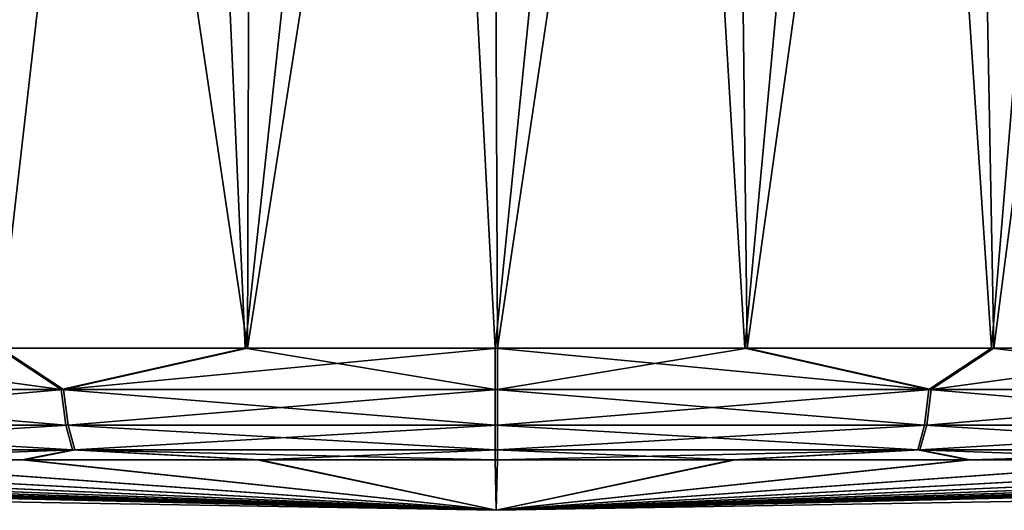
# Model space of a CAD drawing. Header units: metres. Extents: x -240 to 45, y -77 to 27.
# Tile 169 of 256: x 15.23 to 24.05, y -77.4 to -73. Entities that reach past the tile are written whole.
import ezdxf

# ---------------------------------------------------------------- set-up
doc = ezdxf.new("R2010")
doc.units = ezdxf.units.M
doc.layers.add('solid_MASSBILD_K_E_SW0001', color=7, linetype='CONTINUOUS')

msp = doc.modelspace()

# ---------------------------------------------------------------- linework, layer by layer
at = {"layer": 'solid_MASSBILD_K_E_SW0001'}
for points in [[(16.626923, -62.049999, 121.392563), (14.530299, -62.049999, 120.972717), (15.039165, -75.947678, 121.096176)], [(16.626923, -62.049999, 121.392563), (15.039165, -75.947678, 121.096176), (17.250093, -75.947678, 121.473045)], [(17.271328, -75.947678, 81.724564), (15.059999, -75.947678, 82.099068), (15.205809, -62.049999, 82.066444)], [(17.271328, -75.947678, 81.724564), (15.205809, -62.049999, 82.066444), (17.315742, -62.049999, 81.719635)], [(18.756384, -62.049999, 121.586174), (16.626923, -62.049999, 121.392563), (17.250093, -75.947678, 121.473045)], [(18.756384, -62.049999, 121.586174), (17.250093, -75.947678, 121.473045), (19.489315, -75.947678, 121.599998)], [(17.271328, -75.947678, 81.724564), (17.315742, -62.049999, 81.719635), (19.450644, -62.049999, 81.60006)], [(19.510685, -75.947678, 81.600006), (17.271328, -75.947678, 81.724564), (19.450644, -62.049999, 81.60006)], [(20.894348, -62.049999, 121.551338), (18.756384, -62.049999, 121.586174), (19.489315, -75.947678, 121.599998)], [(19.510685, -75.947678, 81.600006), (19.450644, -62.049999, 81.60006), (21.586107, -62.049999, 81.709091)], [(20.894348, -62.049999, 121.551338), (19.489315, -75.947678, 121.599998), (21.728672, -75.947678, 121.475441)], [(21.749907, -75.947678, 81.726952), (19.510685, -75.947678, 81.600006), (21.586107, -62.049999, 81.709091)], [(23.016373, -62.049999, 121.288452), (20.894348, -62.049999, 121.551338), (21.728672, -75.947678, 121.475441)], [(21.749907, -75.947678, 81.726952), (21.586107, -62.049999, 81.709091), (23.697727, -62.049999, 82.045486)], [(23.016373, -62.049999, 121.288452), (21.728672, -75.947678, 121.475441), (23.940002, -75.947678, 121.100929)], [(23.960835, -75.947678, 82.103821), (21.749907, -75.947678, 81.726952), (23.697727, -62.049999, 82.045486)], [(25.098204, -62.049999, 120.800522), (23.016373, -62.049999, 121.288452), (23.940002, -75.947678, 121.100929)], [(23.960835, -75.947678, 82.103821), (23.697727, -62.049999, 82.045486), (25.761366, -62.049999, 82.605385)], [(25.098204, -62.049999, 120.800522), (23.940002, -75.947678, 121.100929), (26.095495, -75.947678, 120.481194)], [(26.115665, -75.947678, 82.725868), (23.960835, -75.947678, 82.103821), (25.761366, -62.049999, 82.605385)], [(15.601671, -76.318619, 121.143654), (12.884336, -75.947678, 120.474136), (11.8638, -76.318619, 120.007599)], [(11.883471, -76.318619, 83.18425), (15.059999, -75.947678, 82.099068), (15.622555, -76.318619, 82.052193)], [(15.601671, -76.318619, 121.143654), (15.039165, -75.947678, 121.096176), (12.884336, -75.947678, 120.474136)], [(15.601671, -76.318619, 121.143654), (17.250093, -75.947678, 121.473045), (15.039165, -75.947678, 121.096176)], [(15.622555, -76.318619, 82.052193), (15.059999, -75.947678, 82.099068), (17.271328, -75.947678, 81.724564)], [(19.489353, -76.318619, 121.528648), (17.250093, -75.947678, 121.473045), (15.601671, -76.318619, 121.143654)], [(15.622555, -76.318619, 82.052193), (17.271328, -75.947678, 81.724564), (19.510685, -75.947678, 81.600006)], [(15.622555, -76.318619, 82.052193), (19.510685, -75.947678, 81.600006), (19.510647, -76.318619, 81.671349)], [(19.489353, -76.318619, 121.528648), (19.489315, -75.947678, 121.599998), (17.250093, -75.947678, 121.473045)], [(23.377445, -76.318619, 121.147804), (21.728672, -75.947678, 121.475441), (19.489315, -75.947678, 121.599998)], [(23.377445, -76.318619, 121.147804), (19.489315, -75.947678, 121.599998), (19.489353, -76.318619, 121.528648)], [(19.510647, -76.318619, 81.671349), (19.510685, -75.947678, 81.600006), (21.749907, -75.947678, 81.726952)], [(19.510647, -76.318619, 81.671349), (21.749907, -75.947678, 81.726952), (23.398329, -76.318619, 82.056351)], [(23.377445, -76.318619, 121.147804), (23.940002, -75.947678, 121.100929), (21.728672, -75.947678, 121.475441)], [(23.398329, -76.318619, 82.056351), (21.749907, -75.947678, 81.726952), (23.960835, -75.947678, 82.103821)], [(27.116529, -76.318619, 120.015747), (23.940002, -75.947678, 121.100929), (23.377445, -76.318619, 121.147804)], [(23.398329, -76.318619, 82.056351), (23.960835, -75.947678, 82.103821), (26.115665, -75.947678, 82.725868)], [(23.398329, -76.318619, 82.056351), (26.115665, -75.947678, 82.725868), (27.1362, -76.318619, 83.192398)], [(27.116529, -76.318619, 120.015747), (26.095495, -75.947678, 120.481194), (23.940002, -75.947678, 121.100929)], [(15.601671, -76.318619, 121.143654), (11.8638, -76.318619, 120.007599), (15.641703, -76.637466, 120.942963)], [(11.8638, -76.318619, 120.007599), (11.942215, -76.637466, 119.818573), (15.641703, -76.637466, 120.942963)], [(11.883471, -76.318619, 83.18425), (15.622555, -76.318619, 82.052193), (11.961684, -76.637466, 83.37336)], [(15.622555, -76.318619, 82.052193), (15.662372, -76.637466, 82.25293), (11.961684, -76.637466, 83.37336)], [(15.601671, -76.318619, 121.143654), (15.641703, -76.637466, 120.942963), (19.489464, -76.637466, 121.324005)], [(19.489353, -76.318619, 121.528648), (15.601671, -76.318619, 121.143654), (19.489464, -76.637466, 121.324005)], [(15.622555, -76.318619, 82.052193), (19.510647, -76.318619, 81.671349), (15.662372, -76.637466, 82.25293)], [(19.510647, -76.318619, 81.671349), (19.510536, -76.637466, 81.875992), (15.662372, -76.637466, 82.25293)], [(23.377445, -76.318619, 121.147804), (19.489353, -76.318619, 121.528648), (23.337629, -76.637466, 120.947075)], [(19.489353, -76.318619, 121.528648), (19.489464, -76.637466, 121.324005), (23.337629, -76.637466, 120.947075)], [(19.510647, -76.318619, 81.671349), (23.398329, -76.318619, 82.056351), (19.510536, -76.637466, 81.875992)], [(23.398329, -76.318619, 82.056351), (23.358297, -76.637466, 82.257042), (19.510536, -76.637466, 81.875992)], [(23.377445, -76.318619, 121.147804), (23.337629, -76.637466, 120.947075), (27.038317, -76.637466, 119.826637)], [(27.1362, -76.318619, 83.192398), (27.057785, -76.637466, 83.381424), (23.358297, -76.637466, 82.257042)], [(23.398329, -76.318619, 82.056351), (27.1362, -76.318619, 83.192398), (23.358297, -76.637466, 82.257042)], [(27.116529, -76.318619, 120.015747), (23.377445, -76.318619, 121.147804), (27.038317, -76.637466, 119.826637)], [(15.641703, -76.637466, 120.942963), (11.942215, -76.637466, 119.818573), (15.702064, -76.857292, 120.64035)], [(11.942215, -76.637466, 119.818573), (12.060452, -76.857292, 119.533554), (15.702064, -76.857292, 120.64035)], [(11.961684, -76.637466, 83.37336), (15.662372, -76.637466, 82.25293), (12.079617, -76.857292, 83.658508)], [(15.662372, -76.637466, 82.25293), (15.722408, -76.857292, 82.555603), (12.079617, -76.857292, 83.658508)], [(19.489464, -76.637466, 121.324005), (15.641703, -76.637466, 120.942963), (19.489628, -76.857292, 121.015434)], [(15.641703, -76.637466, 120.942963), (15.702064, -76.857292, 120.64035), (19.489628, -76.857292, 121.015434)], [(15.662372, -76.637466, 82.25293), (19.510536, -76.637466, 81.875992), (15.722408, -76.857292, 82.555603)], [(19.510536, -76.637466, 81.875992), (19.510372, -76.857292, 82.184563), (15.722408, -76.857292, 82.555603)], [(23.337629, -76.637466, 120.947075), (19.489464, -76.637466, 121.324005), (23.277592, -76.857292, 120.644402)], [(19.489464, -76.637466, 121.324005), (19.489628, -76.857292, 121.015434), (23.277592, -76.857292, 120.644402)], [(19.510536, -76.637466, 81.875992), (23.358297, -76.637466, 82.257042), (19.510372, -76.857292, 82.184563)], [(23.358297, -76.637466, 82.257042), (23.297937, -76.857292, 82.559647), (19.510372, -76.857292, 82.184563)], [(23.337629, -76.637466, 120.947075), (23.277592, -76.857292, 120.644402), (26.920383, -76.857292, 119.541496)], [(23.358297, -76.637466, 82.257042), (27.057785, -76.637466, 83.381424), (23.297937, -76.857292, 82.559647)], [(27.057785, -76.637466, 83.381424), (26.939548, -76.857292, 83.666443), (23.297937, -76.857292, 82.559647)], [(27.038317, -76.637466, 119.826637), (23.337629, -76.637466, 120.947075), (26.920383, -76.857292, 119.541496)], [(15.702064, -76.857292, 120.64035), (12.060452, -76.857292, 119.533554), (15.251586, -76.946541, 120.167786)], [(12.060452, -76.857292, 119.533554), (13.199367, -76.946541, 119.575363), (15.251586, -76.946541, 120.167786)], [(12.079617, -76.857292, 83.658508), (15.722408, -76.857292, 82.555603), (13.218575, -76.946541, 83.617912)], [(15.722408, -76.857292, 82.555603), (15.271427, -76.946541, 83.027679), (13.218575, -76.946541, 83.617912)], [(15.702064, -76.857292, 120.64035), (15.251586, -76.946541, 120.167786), (17.357233, -76.946541, 120.526711)], [(15.722408, -76.857292, 82.555603), (17.377455, -76.946541, 82.671013), (15.271427, -76.946541, 83.027679)], [(19.489628, -76.857292, 121.015434), (15.702064, -76.857292, 120.64035), (19.489824, -76.946541, 120.647614)], [(15.702064, -76.857292, 120.64035), (17.357233, -76.946541, 120.526711), (19.489824, -76.946541, 120.647614)], [(15.722408, -76.857292, 82.555603), (19.510372, -76.857292, 82.184563), (17.377455, -76.946541, 82.671013)], [(19.510372, -76.857292, 82.184563), (19.510176, -76.946541, 82.552383), (17.377455, -76.946541, 82.671013)], [(23.277592, -76.857292, 120.644402), (19.489628, -76.857292, 121.015434), (21.622545, -76.946541, 120.528992)], [(19.489628, -76.857292, 121.015434), (19.489824, -76.946541, 120.647614), (21.622545, -76.946541, 120.528992)], [(19.510372, -76.857292, 82.184563), (23.297937, -76.857292, 82.559647), (19.510176, -76.946541, 82.552383)], [(23.297937, -76.857292, 82.559647), (21.642767, -76.946541, 82.673294), (19.510176, -76.946541, 82.552383)], [(23.277592, -76.857292, 120.644402), (21.622545, -76.946541, 120.528992), (23.728573, -76.946541, 120.172318)], [(23.297937, -76.857292, 82.559647), (23.748413, -76.946541, 83.032211), (21.642767, -76.946541, 82.673294)], [(26.920383, -76.857292, 119.541496), (23.277592, -76.857292, 120.644402), (25.781424, -76.946541, 119.582085)], [(23.277592, -76.857292, 120.644402), (23.728573, -76.946541, 120.172318), (25.781424, -76.946541, 119.582085)], [(23.297937, -76.857292, 82.559647), (26.939548, -76.857292, 83.666443), (23.748413, -76.946541, 83.032211)], [(26.939548, -76.857292, 83.666443), (25.800632, -76.946541, 83.624634), (23.748413, -76.946541, 83.032211)], [(0.571012, -76.946541, 103.722542), (0.452384, -76.946541, 101.589821), (19.5, -77.400314, 101.599998)], [(0.452384, -76.946541, 101.589821), (0.57329, -76.946541, 99.45723), (19.5, -77.400314, 101.599998)], [(0.927683, -76.946541, 105.828575), (0.571012, -76.946541, 103.722542), (19.5, -77.400314, 101.599998)], [(0.57329, -76.946541, 99.45723), (0.932211, -76.946541, 97.351585), (19.5, -77.400314, 101.599998)], [(1.517912, -76.946541, 107.881424), (0.927683, -76.946541, 105.828575), (19.5, -77.400314, 101.599998)], [(0.932211, -76.946541, 97.351585), (1.524633, -76.946541, 95.29937), (19.5, -77.400314, 101.599998)], [(2.334276, -76.946541, 109.855286), (1.517912, -76.946541, 107.881424), (19.5, -77.400314, 101.599998)], [(1.524633, -76.946541, 95.29937), (2.343106, -76.946541, 93.326378), (19.5, -77.400314, 101.599998)], [(3.366509, -76.946541, 111.725327), (2.334276, -76.946541, 109.855286), (19.5, -77.400314, 101.599998)], [(2.343106, -76.946541, 93.326378), (3.377336, -76.946541, 91.457443), (19.5, -77.400314, 101.599998)], [(4.60163, -76.946541, 113.46804), (3.366509, -76.946541, 111.725327), (19.5, -77.400314, 101.599998)], [(3.377336, -76.946541, 91.457443), (4.614318, -76.946541, 89.716049), (19.5, -77.400314, 101.599998)], [(4.60163, -76.946541, 113.46804), (19.5, -77.400314, 101.599998), (12.760141, -77.28685, 108.332664)], [(4.614318, -76.946541, 89.716049), (6.038496, -76.946541, 88.124107), (19.5, -77.400314, 101.599998)], [(7.61605, -76.946541, 116.48568), (6.024106, -76.946541, 115.061501), (19.5, -77.400314, 101.599998)], [(19.5, -77.400314, 101.599998), (6.024106, -76.946541, 115.061501), (12.760141, -77.28685, 108.332664)], [(6.038496, -76.946541, 88.124107), (7.631961, -76.946541, 86.70163), (19.5, -77.400314, 101.599998)], [(9.357441, -76.946541, 117.722664), (7.61605, -76.946541, 116.48568), (19.5, -77.400314, 101.599998)], [(7.631961, -76.946541, 86.70163), (9.374673, -76.946541, 85.466507), (19.5, -77.400314, 101.599998)], [(11.226381, -76.946541, 118.756897), (9.357441, -76.946541, 117.722664), (19.5, -77.400314, 101.599998)], [(9.374673, -76.946541, 85.466507), (11.244717, -76.946541, 84.434273), (19.5, -77.400314, 101.599998)], [(13.199367, -76.946541, 119.575363), (11.226381, -76.946541, 118.756897), (19.5, -77.400314, 101.599998)], [(11.244717, -76.946541, 84.434273), (13.218575, -76.946541, 83.617912), (19.5, -77.400314, 101.599998)], [(15.251586, -76.946541, 120.167786), (13.199367, -76.946541, 119.575363), (19.5, -77.400314, 101.599998)], [(13.218575, -76.946541, 83.617912), (15.271427, -76.946541, 83.027679), (19.5, -77.400314, 101.599998)], [(17.357233, -76.946541, 120.526711), (15.251586, -76.946541, 120.167786), (19.5, -77.400314, 101.599998)], [(15.271427, -76.946541, 83.027679), (17.377455, -76.946541, 82.671013), (19.5, -77.400314, 101.599998)], [(19.489824, -76.946541, 120.647614), (17.357233, -76.946541, 120.526711), (19.5, -77.400314, 101.599998)], [(17.377455, -76.946541, 82.671013), (19.510176, -76.946541, 82.552383), (19.5, -77.400314, 101.599998)], [(21.622545, -76.946541, 120.528992), (19.489824, -76.946541, 120.647614), (19.5, -77.400314, 101.599998)], [(34.398369, -76.946541, 89.731964), (35.633492, -76.946541, 91.47467), (19.5, -77.400314, 101.599998)], [(35.633492, -76.946541, 91.47467), (36.665726, -76.946541, 93.344719), (19.5, -77.400314, 101.599998)], [(36.665726, -76.946541, 93.344719), (37.48209, -76.946541, 95.318573), (19.5, -77.400314, 101.599998)], [(38.072315, -76.946541, 97.371429), (38.428989, -76.946541, 99.477455), (19.5, -77.400314, 101.599998)], [(37.48209, -76.946541, 95.318573), (38.072315, -76.946541, 97.371429), (19.5, -77.400314, 101.599998)], [(38.547615, -76.946541, 101.610176), (38.426708, -76.946541, 103.742767), (19.5, -77.400314, 101.599998)], [(38.428989, -76.946541, 99.477455), (38.547615, -76.946541, 101.610176), (19.5, -77.400314, 101.599998)], [(38.067787, -76.946541, 105.848412), (37.475368, -76.946541, 107.900635), (19.5, -77.400314, 101.599998)], [(37.475368, -76.946541, 107.900635), (36.656895, -76.946541, 109.873619), (19.5, -77.400314, 101.599998)], [(35.622665, -76.946541, 111.742561), (34.385681, -76.946541, 113.483948), (19.5, -77.400314, 101.599998)], [(34.385681, -76.946541, 113.483948), (32.961502, -76.946541, 115.075897), (19.5, -77.400314, 101.599998)], [(32.961502, -76.946541, 115.075897), (31.368038, -76.946541, 116.498367), (19.5, -77.400314, 101.599998)], [(31.368038, -76.946541, 116.498367), (29.625326, -76.946541, 117.73349), (19.5, -77.400314, 101.599998)], [(29.625326, -76.946541, 117.73349), (27.755283, -76.946541, 118.765724), (19.5, -77.400314, 101.599998)], [(27.755283, -76.946541, 118.765724), (25.781424, -76.946541, 119.582085), (19.5, -77.400314, 101.599998)], [(23.728573, -76.946541, 120.172318), (21.622545, -76.946541, 120.528992), (19.5, -77.400314, 101.599998)], [(38.426708, -76.946541, 103.742767), (38.067787, -76.946541, 105.848412), (19.5, -77.400314, 101.599998)], [(36.656895, -76.946541, 109.873619), (35.622665, -76.946541, 111.742561), (19.5, -77.400314, 101.599998)], [(19.510176, -76.946541, 82.552383), (21.642767, -76.946541, 82.673294), (19.5, -77.400314, 101.599998)], [(23.748413, -76.946541, 83.032211), (25.800632, -76.946541, 83.624634), (19.5, -77.400314, 101.599998)], [(21.642767, -76.946541, 82.673294), (23.748413, -76.946541, 83.032211), (19.5, -77.400314, 101.599998)], [(25.800632, -76.946541, 83.624634), (27.773619, -76.946541, 84.443108), (19.5, -77.400314, 101.599998)], [(27.773619, -76.946541, 84.443108), (29.642559, -76.946541, 85.477333), (19.5, -77.400314, 101.599998)], [(29.642559, -76.946541, 85.477333), (31.383949, -76.946541, 86.714317), (19.5, -77.400314, 101.599998)], [(31.383949, -76.946541, 86.714317), (32.975895, -76.946541, 88.138496), (19.5, -77.400314, 101.599998)], [(34.398369, -76.946541, 89.731964), (19.5, -77.400314, 101.599998), (26.239859, -77.28685, 94.86734)], [(32.975895, -76.946541, 88.138496), (26.239859, -77.28685, 94.86734), (19.5, -77.400314, 101.599998)], [(25.781424, -76.946541, 119.582085), (23.728573, -76.946541, 120.172318), (19.5, -77.400314, 101.599998)]]:
    msp.add_3dface(points, dxfattribs=at)

doc.saveas('drawing.dxf')
